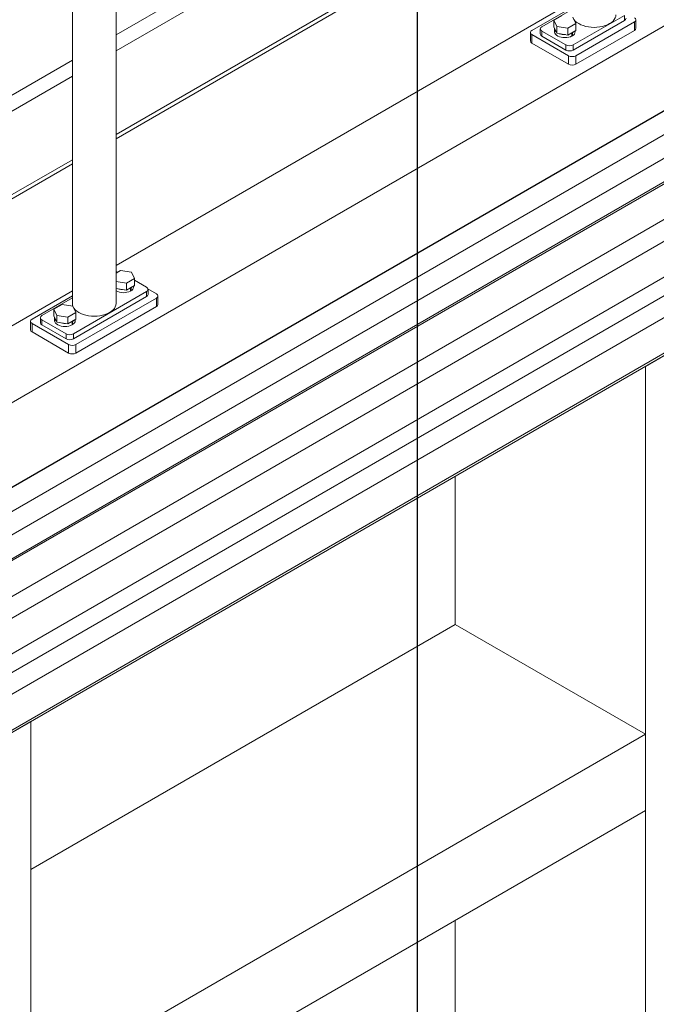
# Model space of a CAD drawing. Header units: millimetres. Extents: x 450 to 25135, y 150 to 17673.
# Tile 194 of 256: x 9946 to 10562, y 11041 to 11992. Entities that reach past the tile are written whole.
import ezdxf

# ---------------------------------------------------------------- set-up
doc = ezdxf.new("R2010")
doc.units = ezdxf.units.MM
doc.linetypes.add('SLD-Centrada-doble', pattern=[12.7, 6.35, -1.27, 1.27, -1.27, 1.27, -1.27])
doc.linetypes.add('SLD-Continua', pattern=[0])
doc.layers.add('COTAS', color=1, linetype='SLD-Continua')
doc.layers.add('OCULTA', color=8, linetype='SLD-Continua')

msp = doc.modelspace()

# ---------------------------------------------------------------- linework, layer by layer
at = {"color": 7, "linetype": 'SLD-Continua', "lineweight": 18, "ltscale": 30}
for p, q in [((10849.04, 12065.23), (9304.75, 11173.73)), ((9324.75, 11162.19), (10859.04, 12047.91)), ((10888.64, 12042.37), (9344.35, 11150.87)), ((9355.36, 11134.14), (10898.64, 12025.05)), ((10770.56, 11949.36), (9355.36, 11132.38)), ((9355.36, 11097.74), (10785.56, 11923.37)), ((10818.65, 11921.6), (9357.38, 11078.03)), ((9372.33, 11052.02), (10833.64, 11895.62)), ((9372.33, 11034.05), (10681.97, 11790.08)), ((10715.05, 11788.31), (9372.33, 11013.17)), ((9372.33, 10978.53), (10730.05, 11762.33))]:
    msp.add_line(p, q, dxfattribs=at)
at = {"layer": 'COTAS', "ltscale": 30}
msp.add_line((10330.52, 12515.93), (10330.52, 10140.46), dxfattribs=at)
at = {"layer": 'OCULTA', "linetype": 'SLD-Continua', "lineweight": 18, "ltscale": 30}
for p, q in [((10039.47, 11717.45), (10039.47, 12188.17)), ((9997.31, 12162.86), (9997.31, 11717.45)), ((10340.72, 12150.86), (10039.47, 11976.96)), ((10340.72, 12150.86), (10039.47, 11976.96)), ((10340.72, 12150.86), (10039.47, 11976.96)), ((10039.47, 11880.75), (10480.5, 12135.34)), ((10039.47, 11876.66), (10480.5, 12131.26)), ((10257.63, 12087.38), (10039.47, 11961.44)), ((10257.63, 12087.38), (10039.47, 11961.44)), ((10257.63, 12087.38), (10039.47, 11961.44)), ((10713.71, 12069.05), (9935.9, 11620.03)), ((10713.71, 12069.05), (9935.9, 11620.03)), ((10713.71, 12069.05), (9935.9, 11620.03)), ((10815.89, 12046.38), (9833.72, 11479.39)), ((10815.89, 12046.38), (9833.72, 11479.39)), ((10815.89, 12046.38), (9833.72, 11479.39)), ((10480.5, 12008.78), (10039.47, 11754.18)), ((10441.48, 11981.29), (10480.5, 12003.82)), ((10451.02, 11984.76), (10480.5, 12001.78)), ((10462.7, 11991.09), (10470.46, 11995.57)), ((10465.54, 11984.98), (10462.7, 11991.09)), ((10462.7, 11984.56), (10462.7, 11991.09)), ((10481.06, 11993.93), (10483.89, 11987.82)), ((10530.93, 11995.78), (10481.43, 11967.21)), ((10530.93, 11990.88), (10481.43, 11962.31)), ((10541.94, 11983.33), (10541.94, 11991.49)), ((10449.56, 11982.72), (10449.56, 11977.82)), ((10465.54, 11978.45), (10462.7, 11984.56)), ((10463.3, 11982.92), (10463.3, 11980.07)), ((10476.14, 11983.34), (10465.54, 11984.98)), ((10465.54, 11978.45), (10465.54, 11984.98)), ((10483.89, 11987.82), (10476.14, 11983.34)), ((10476.14, 11976.81), (10476.14, 11983.34)), ((10483.89, 11981.28), (10476.14, 11976.81)), ((10483.89, 11981.28), (10483.89, 11987.82)), ((10540.47, 11989.45), (10483.9, 11956.8)), ((10540.47, 11981.29), (10483.9, 11948.63)), ((10440.01, 11979.25), (10440.01, 11971.08)), ((10476.83, 11956.8), (10441.48, 11977.21)), ((10474.36, 11967.21), (10451.02, 11980.68)), ((10474.36, 11962.31), (10451.02, 11975.78)), ((10476.14, 11976.81), (10465.54, 11978.45)), ((10480.15, 11978.72), (10479.8, 11978.92)), ((10480.15, 11978.72), (10480.15, 11975.86)), ((10480.15, 11976.35), (10480.58, 11976.11)), ((10480.58, 11978.97), (10480.23, 11979.17)), ((10480.58, 11978.97), (10480.58, 11976.11)), ((10483.3, 11980.07), (10483.3, 11980.94)), ((10476.83, 11948.63), (10441.48, 11969.04)), ((9997.31, 11952.62), (9678.54, 11768.59)), ((9997.31, 11952.62), (9678.54, 11768.59)), ((9997.31, 11952.62), (9678.54, 11768.59)), ((9997.31, 11937.1), (9691.98, 11760.84)), ((9997.31, 11937.1), (9691.98, 11760.84)), ((9997.31, 11937.1), (9691.98, 11760.84)), ((9556.29, 11601.81), (9997.31, 11856.41)), ((9556.29, 11597.72), (9997.31, 11852.32)), ((10723.11, 11756.02), (9372.33, 10976.24)), ((10723.11, 11756.02), (9372.33, 10976.24)), ((10723.11, 11756.02), (9372.33, 10976.24)), ((10039.47, 11746.77), (10043.84, 11749.29)), ((10043.84, 11749.29), (10054.43, 11747.65)), ((10054.43, 11747.65), (10057.27, 11741.53)), ((10049.52, 11737.06), (10039.47, 11738.61)), ((10057.27, 11741.53), (10049.52, 11737.06)), ((10049.52, 11730.52), (10049.52, 11737.06)), ((10057.27, 11735), (10049.52, 11730.52)), ((10056.68, 11733.78), (10056.68, 11734.66)), ((10057.27, 11735), (10057.27, 11741.53)), ((10057.27, 11739.91), (10068.95, 11733.17)), ((9997.31, 11729.84), (9556.29, 11475.24)), ((9958.29, 11702.35), (9997.31, 11724.88)), ((10068.95, 11729.09), (9998.24, 11688.27)), ((10049.52, 11730.52), (10039.47, 11732.08)), ((10053.53, 11732.44), (10053.18, 11732.64)), ((10053.53, 11732.44), (10053.53, 11729.58)), ((10053.53, 11730.07), (10053.96, 11729.82)), ((10053.96, 11732.68), (10053.61, 11732.88)), ((10053.96, 11732.68), (10053.96, 11729.82)), ((10070.37, 11731.54), (10078.5, 11726.84)), ((10070.42, 11726.23), (10070.42, 11731.13)), ((10079.96, 11716.64), (10079.96, 11724.8)), ((9967.83, 11705.82), (9997.31, 11722.84)), ((9987.27, 11716.63), (9979.51, 11712.15)), ((9997.87, 11714.99), (9987.27, 11716.63)), ((10000.7, 11708.88), (9997.87, 11714.99)), ((10068.95, 11724.19), (9998.24, 11683.37)), ((10078.5, 11722.76), (10000.72, 11677.86)), ((9979.51, 11712.15), (9982.35, 11706.04)), ((9979.51, 11705.62), (9979.51, 11712.15)), ((9979.51, 11705.62), (9982.35, 11699.51)), ((9982.35, 11706.04), (9992.95, 11704.4)), ((9982.35, 11699.51), (9982.35, 11706.04)), ((9992.95, 11704.4), (10000.7, 11708.88)), ((10000.7, 11702.34), (10000.7, 11708.88)), ((10078.5, 11714.59), (10000.72, 11669.69)), ((9956.82, 11700.31), (9956.82, 11692.14)), ((9993.64, 11677.86), (9958.29, 11698.27)), ((9966.37, 11703.78), (9966.37, 11698.88)), ((9991.17, 11688.27), (9967.83, 11701.74)), ((9991.17, 11683.37), (9967.83, 11696.84)), ((9980.11, 11703.98), (9980.11, 11701.13)), ((9982.35, 11699.51), (9992.95, 11697.87)), ((9992.95, 11697.87), (9992.95, 11704.4)), ((9992.95, 11697.87), (10000.7, 11702.34)), ((9996.96, 11699.78), (9996.61, 11699.98)), ((9996.96, 11699.78), (9996.96, 11696.92)), ((9996.96, 11697.41), (9997.39, 11697.17)), ((9997.39, 11700.03), (9997.04, 11700.23)), ((9997.39, 11700.03), (9997.39, 11697.17)), ((10000.11, 11701.13), (10000.11, 11702)), ((9993.64, 11669.69), (9958.29, 11690.1)), ((10614.72, 11693.45), (10551.08, 11656.71)), ((10614.72, 11693.45), (10551.08, 11656.71)), ((10614.72, 11693.45), (10551.08, 11656.71)), ((10551.08, 10885.08), (10551.08, 11656.71)), ((10551.08, 10885.08), (10551.08, 11656.71)), ((10551.08, 10885.08), (10551.08, 11656.71)), ((10367.23, 11407.65), (10367.23, 11550.58)), ((10367.23, 11407.65), (10367.23, 11550.58)), ((10367.23, 11407.65), (10367.23, 11550.58)), ((10367.23, 11407.65), (9957.11, 11170.89)), ((10367.23, 11407.65), (9957.11, 11170.89)), ((10367.23, 11407.65), (9957.11, 11170.89)), ((10551.08, 11301.52), (10367.23, 11407.65)), ((10551.08, 11301.52), (10367.23, 11407.65)), ((10551.08, 11301.52), (10367.23, 11407.65)), ((9957.11, 11313.82), (9893.47, 11277.08)), ((9957.11, 11313.82), (9893.47, 11277.08)), ((9957.11, 11313.82), (9893.47, 11277.08)), ((9957.11, 10542.19), (9957.11, 11313.82)), ((9957.11, 10542.19), (9957.11, 11313.82)), ((9957.11, 10542.19), (9957.11, 11313.82)), ((10551.08, 11301.52), (9957.11, 10958.63)), ((10551.08, 11301.52), (9957.11, 10958.63)), ((10551.08, 11301.52), (9957.11, 10958.63)), ((10551.08, 11228.03), (10551.08, 11301.52)), ((10551.08, 11228.03), (10551.08, 11301.52)), ((10551.08, 11228.03), (10551.08, 11301.52)), ((10551.08, 11228.03), (9957.11, 10885.14)), ((10551.08, 11228.03), (9957.11, 10885.14)), ((10551.08, 11228.03), (9957.11, 10885.14)), ((10367.23, 10991.22), (10367.23, 11121.9)), ((10367.23, 10991.22), (10367.23, 11121.9)), ((10367.23, 10991.22), (10367.23, 11121.9))]:
    msp.add_line(p, q, dxfattribs=at)
at = {"layer": 'OCULTA', "linetype": 'SLD-Centrada-doble', "lineweight": 18, "ltscale": 30}
for p, q in [((10530.93, 11995.78), (10530.93, 11990.88)), ((10540.47, 11989.45), (10540.47, 11981.29)), ((10441.48, 11969.04), (10441.48, 11977.21)), ((10451.02, 11975.78), (10451.02, 11980.68)), ((10474.36, 11967.21), (10474.36, 11962.31)), ((10481.43, 11962.31), (10481.43, 11967.21)), ((10476.83, 11956.8), (10476.83, 11948.63)), ((10483.9, 11948.63), (10483.9, 11956.8)), ((10068.95, 11729.09), (10068.95, 11724.19)), ((10078.5, 11722.76), (10078.5, 11714.59)), ((9958.29, 11690.1), (9958.29, 11698.27)), ((9967.83, 11696.84), (9967.83, 11701.74)), ((9991.17, 11688.27), (9991.17, 11683.37)), ((9998.24, 11683.37), (9998.24, 11688.27)), ((9993.64, 11677.86), (9993.64, 11669.69)), ((10000.72, 11669.69), (10000.72, 11677.86))]:
    msp.add_line(p, q, dxfattribs=at)
at = {"layer": 'OCULTA', "linetype": 'SLD-Continua', "lineweight": 18, "ltscale": 30, "flags": 128}
for points in [[(10482.02, 11991.86), (10482.11, 11991.74), (10483.33, 11990.31), (10484.86, 11988.98), (10486.68, 11987.79), (10488.75, 11986.74), (10491.04, 11985.85), (10493.51, 11985.15), (10496.13, 11984.64), (10498.83, 11984.33), (10501.58, 11984.22), (10504.33, 11984.33), (10507.04, 11984.64), (10509.65, 11985.15), (10512.12, 11985.85), (10514.42, 11986.74), (10516.49, 11987.79), (10518.31, 11988.98), (10519.84, 11990.31), (10521.06, 11991.74), (10521.95, 11993.24), (10522.48, 11994.8), (10522.66, 11996.39)], [(10480.15, 11975.86), (10478.67, 11975.2), (10476.99, 11974.7), (10475.18, 11974.4), (10473.31, 11974.29), (10471.43, 11974.39), (10469.63, 11974.7), (10467.95, 11975.19), (10466.46, 11975.85), (10465.21, 11976.67), (10464.25, 11977.6), (10463.61, 11978.63), (10463.32, 11979.7), (10463.3, 11980.07)], [(10480.15, 11978.72), (10478.67, 11978.05), (10477.81, 11977.77)], [(10482.22, 11980.32), (10481.73, 11979.82), (10480.58, 11978.97)], [(10039.47, 11747.06), (10040.17, 11747.27), (10040.44, 11747.33)], [(10055.6, 11734.04), (10055.11, 11733.54), (10053.96, 11732.68)], [(10053.53, 11732.44), (10052.05, 11731.77), (10051.19, 11731.49)], [(9997.31, 11717.45), (9997.49, 11715.87), (9997.74, 11715.01)], [(9998.83, 11712.92), (9998.92, 11712.8), (10000.14, 11711.37), (10001.67, 11710.04), (10003.49, 11708.85), (10005.56, 11707.8), (10007.85, 11706.91), (10010.33, 11706.21), (10012.94, 11705.7), (10015.64, 11705.39), (10018.39, 11705.28), (10021.14, 11705.39), (10023.85, 11705.7), (10026.46, 11706.21), (10028.93, 11706.91), (10031.23, 11707.8), (10033.3, 11708.85), (10035.12, 11710.04), (10036.65, 11711.37), (10037.87, 11712.8), (10038.76, 11714.3), (10039.29, 11715.87), (10039.47, 11717.45)], [(9980.11, 11701.13), (9980.13, 11700.76), (9980.42, 11699.69), (9981.06, 11698.66), (9982.02, 11697.73), (9983.27, 11696.91), (9984.76, 11696.25), (9986.44, 11695.76), (9988.24, 11695.45), (9990.12, 11695.35), (9991.99, 11695.46), (9993.8, 11695.76), (9995.48, 11696.26), (9996.96, 11696.92)], [(9994.62, 11698.83), (9995.48, 11699.11), (9996.96, 11699.78)], [(9997.39, 11700.03), (9998.54, 11700.88), (9999.03, 11701.38)]]:
    msp.add_lwpolyline(points, dxfattribs=at)
at = {"layer": 'OCULTA', "linetype": 'SLD-Continua', "lineweight": 18, "ltscale": 900}
for centre, radius, start, end in [((10529.89, 11993.17), 2.51, 294.37466, 354.3052), ((10539.7, 11991.49), 2.18, 290.78342, 69.21658), ((10442.25, 11979.25), 2.18, 110.78342, 249.21658), ((10451.8, 11982.72), 2.18, 110.78342, 249.21658), ((10467.47, 11983.06), 4.16, 177.40519, 232.39173), ((10539.44, 11983.58), 2.51, 294.37466, 354.3052), ((10452.06, 11978.07), 2.51, 185.6948, 245.62534), ((10473.18, 11992.77), 15.63, 249.94488, 272.46904), ((10478.5, 11980.45), 4.82, 295.61265, 355.38927), ((10442.52, 11971.33), 2.51, 185.6948, 245.62534), ((10477.89, 11974.03), 7.69, 242.60967, 297.39033), ((10477.89, 11969.13), 7.69, 242.60967, 297.39033), ((10480.37, 11963.62), 7.69, 242.60967, 297.39033), ((10480.37, 11955.45), 7.69, 242.60967, 297.39033), ((10039.61, 11739.7), 8.4, 77.50778, 90.93698), ((10046.69, 11743.17), 15.22, 241.68125, 296.70654), ((10046.56, 11746.49), 15.63, 249.94488, 272.46904), ((10051.87, 11734.17), 4.82, 295.61265, 355.38927), ((10068.18, 11731.13), 2.18, 290.78342, 69.21658), ((10067.91, 11726.48), 2.51, 294.37466, 354.3052), ((10077.72, 11724.8), 2.18, 290.78342, 69.21658), ((10077.46, 11716.88), 2.51, 294.37466, 354.3052), ((9968.61, 11703.78), 2.18, 110.78342, 249.21658), ((9959.06, 11700.31), 2.18, 110.78342, 249.21658), ((9968.87, 11699.13), 2.51, 185.6948, 245.62534), ((9984.28, 11704.12), 4.16, 177.40519, 232.39173), ((9990.02, 11714.01), 15.81, 250.07459, 272.33933), ((9995.43, 11701.43), 4.69, 294.73053, 356.27139), ((9959.33, 11692.39), 2.51, 185.6948, 245.62534), ((9994.7, 11695.09), 7.69, 242.60967, 297.39033), ((9994.7, 11690.19), 7.69, 242.60967, 297.39033), ((9997.18, 11684.68), 7.69, 242.60967, 297.39033), ((9997.18, 11676.52), 7.69, 242.60967, 297.39033)]:
    msp.add_arc(centre, radius, start, end, dxfattribs=at)

doc.saveas('drawing.dxf')
